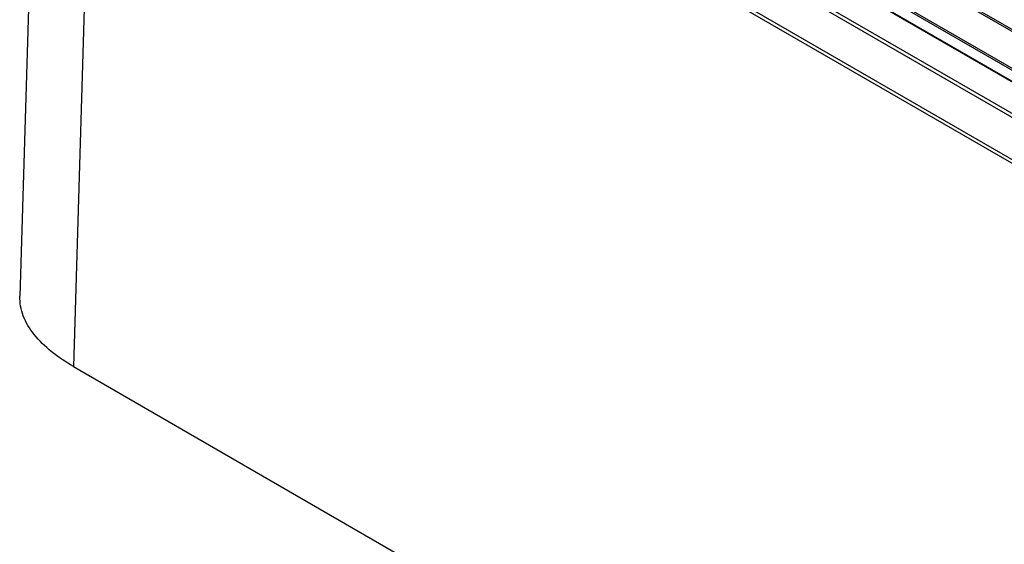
# Model space of a CAD drawing. Header units: inches. Extents: x 0 to 34, y 0 to 22.
# Tile 36 of 71: x 25.154 to 26.789, y 17.153 to 18.024. Entities that reach past the tile are written whole.
import ezdxf

# ---------------------------------------------------------------- set-up
doc = ezdxf.new("R2010")
doc.units = ezdxf.units.IN
doc.header["$LTSCALE"] = 1.87
doc.header["$MEASUREMENT"] = 0
doc.layers.get('0').update_dxf_attribs({"linetype": 'CONTINUOUS'})

msp = doc.modelspace()

# ---------------------------------------------------------------- linework, layer by layer
at = {"color": 7, "linetype": 'CONTINUOUS'}
for p, q in [((25.1908, 18.7808), (25.154, 17.5649)), ((25.316, 18.7261), (30.0443, 15.9961)), ((25.3121, 18.722), (30.0404, 15.992)), ((25.2797, 18.664), (25.2429, 17.4483)), ((30.008, 15.9339), (25.2797, 18.664)), ((30.0096, 15.9393), (25.2814, 18.6694)), ((25.697, 18.6423), (29.845, 16.2473)), ((25.6989, 18.6443), (29.8469, 16.2493)), ((29.8172, 16.1987), (25.6692, 18.5937)), ((29.818, 16.2014), (25.67, 18.5964)), ((29.7993, 16.1897), (25.6513, 18.5846)), ((29.8012, 16.1898), (25.6533, 18.5848)), ((25.2429, 17.4483), (30.008, 14.697))]:
    msp.add_line(p, q, dxfattribs=at)
msp.add_open_spline([(25.2429, 17.4483), (25.2301, 17.4557), (25.2065, 17.4713), (25.1773, 17.4992), (25.158, 17.5306), (25.1537, 17.5539), (25.154, 17.5649)], degree=3, knots=[0, 0, 0, 0, 0.289251, 0.551022, 0.784819, 1, 1, 1, 1], dxfattribs=at)

doc.saveas('drawing.dxf')
